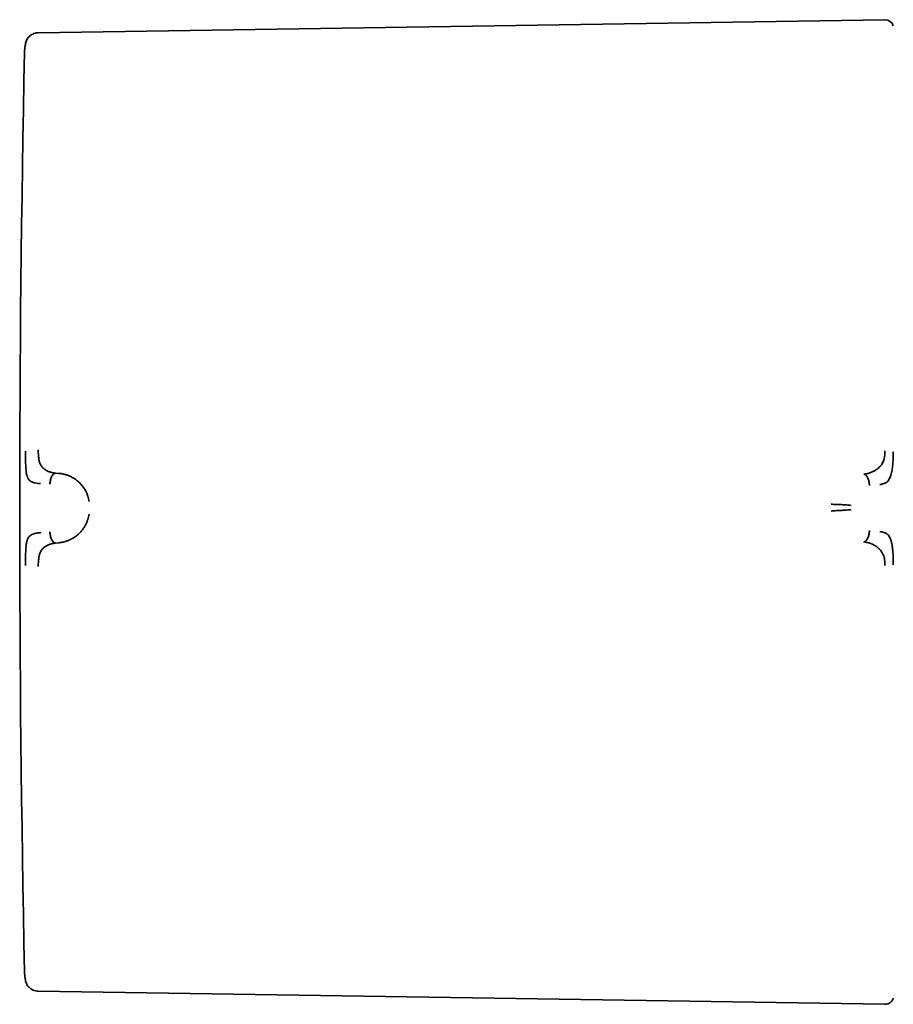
# Model space of a CAD drawing. Header units: millimetres. Extents: x 8 to 1763, y 12 to 2805.
# Tile 1 of 28: x 725 to 765, y 1349 to 1394. Entities that reach past the tile are written whole.
import ezdxf

# ---------------------------------------------------------------- set-up
doc = ezdxf.new("R2010")
doc.units = ezdxf.units.MM

msp = doc.modelspace()

# ---------------------------------------------------------------- linework, layer by layer
at = {"color": 7, "linetype": 'Continuous', "lineweight": 35}
for p, q in [((765.105, 1394.403), (726.006, 1393.8)), ((726.953, 1373.446), (726.801, 1373.458)), ((726.801, 1370.227), (726.953, 1370.242)), ((726.006, 1349.524), (765.105, 1348.922))]:
    msp.add_line(p, q, dxfattribs=at)
for centre, radius, start, end in [((765.111, 1394.006), 0.396, 16.6163, 90.8829), ((1725.148, 1371.662), 1000, 178.783184, 181.216816)]:
    msp.add_arc(centre, radius, start, end, dxfattribs=at)
for points, knots in [([(726.006, 1393.8), (725.973, 1393.798), (725.904, 1393.793), (725.804, 1393.764), (725.706, 1393.719), (725.617, 1393.657), (725.541, 1393.579), (725.482, 1393.49), (725.437, 1393.395), (725.421, 1393.329), (725.414, 1393.296)], [0, 0, 0, 0, 0.118974, 0.24329, 0.370908, 0.500425, 0.629749, 0.757022, 0.881088, 1, 1, 1, 1]), ([(725.418, 1393.297), (725.411, 1393.269), (725.382, 1393.138), (725.377, 1393.005), (725.373, 1392.9)], [0, 0, 0, 0, 0.219601, 1, 1, 1, 1]), ([(725.415, 1374.467), (725.415, 1374.369), (725.415, 1374.178), (725.421, 1373.905), (725.433, 1373.655), (725.457, 1373.444), (725.497, 1373.281), (725.554, 1373.167), (725.625, 1373.102), (725.717, 1373.044), (725.832, 1373.006), (725.966, 1372.987), (726.055, 1372.979), (726.096, 1372.975), (726.109, 1372.974), (726.114, 1372.974), (726.115, 1372.974)], [0, 0, 0, 0, 0.117772, 0.228252, 0.33124, 0.427014, 0.515099, 0.595624, 0.669421, 0.735797, 0.846044, 0.926768, 0.978141, 0.992758, 0.997301, 1, 1, 1, 1]), ([(726.006, 1374.531), (726.006, 1374.487), (726.007, 1374.401), (726.012, 1374.293), (726.02, 1374.206), (726.028, 1374.139), (726.041, 1374.059), (726.062, 1373.97), (726.096, 1373.877), (726.137, 1373.797), (726.181, 1373.739), (726.221, 1373.697), (726.255, 1373.667), (726.292, 1373.637), (726.332, 1373.609), (726.375, 1373.583), (726.42, 1373.559), (726.476, 1373.534), (726.553, 1373.506), (726.663, 1373.475), (726.751, 1373.464), (726.801, 1373.458)], [0, 0, 0, 0, 0.06903, 0.134235, 0.175164, 0.213842, 0.250153, 0.316409, 0.379903, 0.440877, 0.499493, 0.531343, 0.56443, 0.598777, 0.634403, 0.671316, 0.709518, 0.749005, 0.806292, 0.890329, 1, 1, 1, 1]), ([(764.126, 1373.412), (764.126, 1373.412), (764.129, 1373.412), (764.137, 1373.413), (764.155, 1373.415), (764.182, 1373.418), (764.215, 1373.423), (764.25, 1373.429), (764.286, 1373.436), (764.327, 1373.446), (764.372, 1373.459), (764.422, 1373.475), (764.483, 1373.497), (764.551, 1373.526), (764.621, 1373.562), (764.686, 1373.601), (764.744, 1373.642), (764.809, 1373.694), (764.876, 1373.759), (764.943, 1373.842), (764.997, 1373.929), (765.039, 1374.021), (765.07, 1374.12), (765.091, 1374.229), (765.103, 1374.35), (765.104, 1374.437), (765.105, 1374.482)], [0, 0, 0, 0, 0.000491, 0.00471, 0.016802, 0.036352, 0.063454, 0.085778, 0.111551, 0.140816, 0.173613, 0.20998, 0.249951, 0.306472, 0.35978, 0.409814, 0.456539, 0.499944, 0.569692, 0.634786, 0.695347, 0.751725, 0.809512, 0.868825, 0.931233, 1, 1, 1, 1]), ([(765.491, 1374.447), (765.49, 1374.355), (765.488, 1374.173), (765.473, 1373.907), (765.446, 1373.653), (765.397, 1373.418), (765.336, 1373.246), (765.279, 1373.128), (765.198, 1373.035), (765.062, 1372.962), (764.935, 1372.941), (764.87, 1372.931)], [0, 0, 0, 0, 0.12498, 0.249974, 0.375129, 0.4995, 0.626711, 0.691987, 0.75435, 0.875912, 1, 1, 1, 1]), ([(726.801, 1373.458), (726.783, 1373.454), (726.747, 1373.447), (726.698, 1373.406), (726.656, 1373.351), (726.605, 1373.257), (726.558, 1373.12), (726.544, 1373.001), (726.537, 1372.941)], [0, 0, 0, 0, 0.111321, 0.223608, 0.341847, 0.467306, 0.733252, 1, 1, 1, 1]), ([(726.953, 1373.446), (726.953, 1373.446), (726.954, 1373.446), (726.956, 1373.446), (726.966, 1373.445), (726.987, 1373.443), (727.023, 1373.439), (727.064, 1373.434), (727.108, 1373.426), (727.154, 1373.417), (727.206, 1373.405), (727.264, 1373.39), (727.328, 1373.369), (727.397, 1373.344), (727.468, 1373.314), (727.537, 1373.281), (727.601, 1373.247), (727.66, 1373.211), (727.714, 1373.175), (727.763, 1373.14), (727.846, 1373.076), (727.956, 1372.974), (728.081, 1372.822), (728.176, 1372.672), (728.245, 1372.531), (728.295, 1372.402), (728.333, 1372.273), (728.349, 1372.185), (728.356, 1372.143)], [0, 0, 0, 0, 0.0001679, 0.0013662, 0.004586, 0.0166042, 0.0361124, 0.063203, 0.0855364, 0.1113386, 0.140658, 0.1735466, 0.210058, 0.2502454, 0.2931568, 0.3337149, 0.3718636, 0.4075543, 0.4407463, 0.4714062, 0.4995083, 0.5985738, 0.6904991, 0.775233, 0.835887, 0.8934634, 0.948098, 1, 1, 1, 1]), ([(764.395, 1372.891), (764.388, 1372.951), (764.377, 1373.042), (764.343, 1373.155), (764.312, 1373.235), (764.274, 1373.304), (764.23, 1373.36), (764.18, 1373.401), (764.144, 1373.408), (764.126, 1373.412)], [0, 0, 0, 0, 0.265969, 0.400576, 0.531824, 0.657229, 0.775647, 0.8883, 1, 1, 1, 1]), ([(763.542, 1371.967), (763.474, 1371.974), (763.341, 1371.987), (763.148, 1372), (762.989, 1372.008), (762.868, 1372.013), (762.744, 1372.016), (762.661, 1372.017), (762.619, 1372.017)], [0, 0, 0, 0, 0.265092, 0.51727, 0.63961, 0.760215, 0.879977, 1, 1, 1, 1]), ([(763.546, 1371.773), (763.477, 1371.764), (763.344, 1371.748), (763.15, 1371.739), (762.99, 1371.732), (762.868, 1371.725), (762.744, 1371.716), (762.661, 1371.706), (762.62, 1371.701)], [0, 0, 0, 0, 0.265292, 0.517949, 0.64034, 0.760779, 0.880223, 1, 1, 1, 1]), ([(728.356, 1371.567), (728.349, 1371.525), (728.333, 1371.438), (728.295, 1371.309), (728.245, 1371.18), (728.192, 1371.071), (728.141, 1370.983), (728.096, 1370.912), (728.047, 1370.844), (727.993, 1370.778), (727.936, 1370.714), (727.874, 1370.653), (727.802, 1370.59), (727.713, 1370.522), (727.635, 1370.472), (727.579, 1370.44), (727.551, 1370.424), (727.522, 1370.409), (727.492, 1370.394), (727.46, 1370.379), (727.428, 1370.364), (727.362, 1370.337), (727.27, 1370.304), (727.16, 1370.275), (727.079, 1370.258), (727.022, 1370.25), (726.987, 1370.245), (726.966, 1370.243), (726.957, 1370.242), (726.954, 1370.242), (726.953, 1370.242), (726.953, 1370.242), (726.953, 1370.242)], [0, 0, 0, 0, 0.051373, 0.105665, 0.163102, 0.223828, 0.260047, 0.297372, 0.335805, 0.375343, 0.415981, 0.457712, 0.500527, 0.55796, 0.625151, 0.641553, 0.65843, 0.675777, 0.69359, 0.711864, 0.730595, 0.749776, 0.826538, 0.888784, 0.93693, 0.964012, 0.983495, 0.995471, 0.998664, 0.999564, 0.99984, 1, 1, 1, 1]), ([(764.126, 1370.283), (764.144, 1370.287), (764.18, 1370.295), (764.23, 1370.336), (764.274, 1370.393), (764.312, 1370.463), (764.344, 1370.542), (764.378, 1370.656), (764.389, 1370.747), (764.396, 1370.808)], [0, 0, 0, 0, 0.1117, 0.224353, 0.342772, 0.468177, 0.599425, 0.734033, 1, 1, 1, 1]), ([(726.115, 1370.709), (726.111, 1370.708), (726.091, 1370.706), (726.047, 1370.701), (725.977, 1370.694), (725.889, 1370.681), (725.793, 1370.658), (725.703, 1370.622), (725.624, 1370.569), (725.553, 1370.501), (725.496, 1370.384), (725.456, 1370.219), (725.433, 1370.006), (725.421, 1369.755), (725.415, 1369.482), (725.415, 1369.292), (725.415, 1369.193)], [0, 0, 0, 0, 0.007539, 0.032602, 0.07418, 0.124929, 0.188679, 0.265565, 0.331914, 0.405634, 0.486045, 0.573984, 0.669568, 0.772326, 0.882537, 1, 1, 1, 1]), ([(726.537, 1370.748), (726.544, 1370.689), (726.558, 1370.569), (726.605, 1370.431), (726.656, 1370.337), (726.698, 1370.281), (726.747, 1370.24), (726.783, 1370.231), (726.801, 1370.227)], [0, 0, 0, 0, 0.266748, 0.532694, 0.658153, 0.776392, 0.888679, 1, 1, 1, 1]), ([(765.491, 1369.226), (765.49, 1369.319), (765.489, 1369.505), (765.479, 1369.716), (765.47, 1369.847), (765.464, 1369.913), (765.457, 1369.985), (765.444, 1370.084), (765.426, 1370.182), (765.406, 1370.269), (765.386, 1370.34), (765.366, 1370.4), (765.347, 1370.448), (765.322, 1370.506), (765.285, 1370.576), (765.2, 1370.664), (765.062, 1370.731), (764.935, 1370.75), (764.87, 1370.76)], [0, 0, 0, 0, 0.125554, 0.251039, 0.290001, 0.310057, 0.344618, 0.393554, 0.456767, 0.493798, 0.534579, 0.576341, 0.60187, 0.627562, 0.693703, 0.759502, 0.875658, 1, 1, 1, 1]), ([(726.801, 1370.227), (726.778, 1370.225), (726.735, 1370.219), (726.673, 1370.207), (726.619, 1370.194), (726.572, 1370.181), (726.531, 1370.167), (726.498, 1370.154), (726.44, 1370.13), (726.361, 1370.09), (726.268, 1370.023), (726.194, 1369.953), (726.137, 1369.877), (726.103, 1369.81), (726.079, 1369.75), (726.064, 1369.701), (726.05, 1369.649), (726.036, 1369.582), (726.023, 1369.497), (726.013, 1369.388), (726.007, 1369.267), (726.006, 1369.181), (726.006, 1369.137)], [0, 0, 0, 0, 0.050045, 0.095553, 0.136383, 0.17242, 0.203582, 0.229806, 0.251048, 0.341132, 0.424232, 0.500467, 0.559068, 0.620038, 0.651467, 0.683568, 0.716366, 0.749871, 0.805208, 0.865749, 0.930959, 1, 1, 1, 1]), ([(765.105, 1369.196), (765.105, 1369.241), (765.104, 1369.33), (765.092, 1369.454), (765.071, 1369.564), (765.044, 1369.652), (765.011, 1369.723), (764.974, 1369.787), (764.926, 1369.859), (764.868, 1369.931), (764.801, 1369.998), (764.73, 1370.054), (764.654, 1370.106), (764.569, 1370.154), (764.499, 1370.185), (764.449, 1370.205), (764.419, 1370.216), (764.385, 1370.228), (764.348, 1370.239), (764.307, 1370.251), (764.263, 1370.261), (764.219, 1370.27), (764.18, 1370.276), (764.153, 1370.28), (764.136, 1370.282), (764.129, 1370.282), (764.127, 1370.282), (764.126, 1370.283), (764.126, 1370.283), (764.126, 1370.283), (764.126, 1370.283), (764.126, 1370.283)], [0, 0, 0, 0, 0.069381, 0.134474, 0.194647, 0.249723, 0.286616, 0.328877, 0.376647, 0.440744, 0.499958, 0.554703, 0.614664, 0.6798, 0.750013, 0.76892, 0.790509, 0.814753, 0.841618, 0.871065, 0.903043, 0.937492, 0.964713, 0.984146, 0.995886, 0.998893, 0.999683, 0.9999, 0.999964, 0.999986, 1, 1, 1, 1]), ([(725.373, 1350.424), (725.377, 1350.319), (725.382, 1350.185), (725.412, 1350.055), (725.418, 1350.026)], [0, 0, 0, 0, 0.778978, 1, 1, 1, 1]), ([(725.413, 1350.031), (725.425, 1349.982), (725.45, 1349.881), (725.536, 1349.745), (725.646, 1349.641), (725.768, 1349.572), (725.886, 1349.533), (725.967, 1349.527), (726.006, 1349.524)], [0, 0, 0, 0, 0.178564, 0.367716, 0.561633, 0.713087, 0.860093, 1, 1, 1, 1]), ([(765.105, 1348.922), (765.147, 1348.925), (765.233, 1348.931), (765.351, 1348.994), (765.445, 1349.088), (765.476, 1349.168), (765.491, 1349.207)], [0, 0, 0, 0, 0.243483, 0.500334, 0.757001, 1, 1, 1, 1])]:
    msp.add_open_spline(points, degree=3, knots=knots, dxfattribs=at)

doc.saveas('drawing.dxf')
